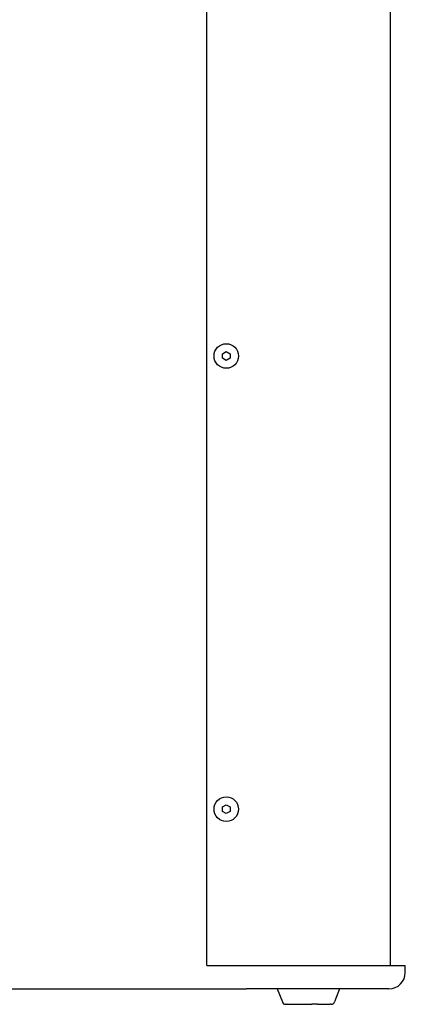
# Model space of a CAD drawing. Extents: x 637 to 3230, y 885 to 2745.
# Tile 62 of 151: x 2259 to 2408, y 1582 to 1963. Entities that reach past the tile are written whole.
import ezdxf

# ---------------------------------------------------------------- set-up
doc = ezdxf.new("R2010")
doc.units = 0
doc.layers.add('KF_GRAVIS_15_LEFT', color=7, linetype='CONTINUOUS')

# ---------------------------------------------------------------- blocks, each defined once
blk = doc.blocks.new('*U13')
at = {"layer": 'KF_GRAVIS_15_LEFT'}
for p, q in [((114.7678, -656), (114.7678, -9)), ((185.8413, -656), (185.8413, -9)), ((120.7678, -419.3006), (122.2678, -418.4346)), ((122.2678, -418.4346), (123.7678, -419.3006)), ((120.7678, -421.0327), (120.7678, -419.3006)), ((122.2678, -421.8987), (120.7678, -421.0327)), ((123.7678, -421.0327), (122.2678, -421.8987)), ((123.7678, -419.3006), (123.7678, -421.0327)), ((120.7678, -594.634), (122.2678, -593.7679)), ((122.2678, -593.7679), (123.7678, -594.634)), ((120.7678, -596.366), (120.7678, -594.634)), ((122.2678, -597.2321), (120.7678, -596.366)), ((123.7678, -596.366), (122.2678, -597.2321)), ((123.7678, -594.634), (123.7678, -596.366)), ((114.7678, -656), (191.5946, -656)), ((191.5946, -658.65), (191.5946, -656)), ((18.2651, -665), (129.9672, -665)), ((167.3412, -665), (129.9672, -665)), ((142.0317, -665), (143.9721, -670.098)), ((166.1634, -665), (164.223, -670.098)), ((185.2446, -665), (167.3412, -665)), ((145.4488, -671), (145.2805, -671)), ((145.4488, -671), (155.3561, -671)), ((157.5802, -671), (155.3561, -671)), ((157.5802, -671), (162.4738, -671)), ((162.9146, -671), (162.4738, -671))]:
    blk.add_line(p, q, dxfattribs=at)
for centre in [(122.2678, -420.1667), (122.2678, -595.5)]:
    blk.add_circle(centre, 4.75, dxfattribs=at)
for centre, radius, start, end in [((185.2446, -658.65), 6.35, 270, 0), ((145.2805, -669.6), 1.4, 200.837949, 270), ((162.9146, -669.6), 1.4, 270, 339.162051)]:
    blk.add_arc(centre, radius, start, end, dxfattribs=at)

msp = doc.modelspace()

# ---------------------------------------------------------------- block references
at = {"layer": 'KF_GRAVIS_15_LEFT'}
msp.add_blockref('*U13', (2216.57, 2253.1), dxfattribs=at)

doc.saveas('drawing.dxf')
